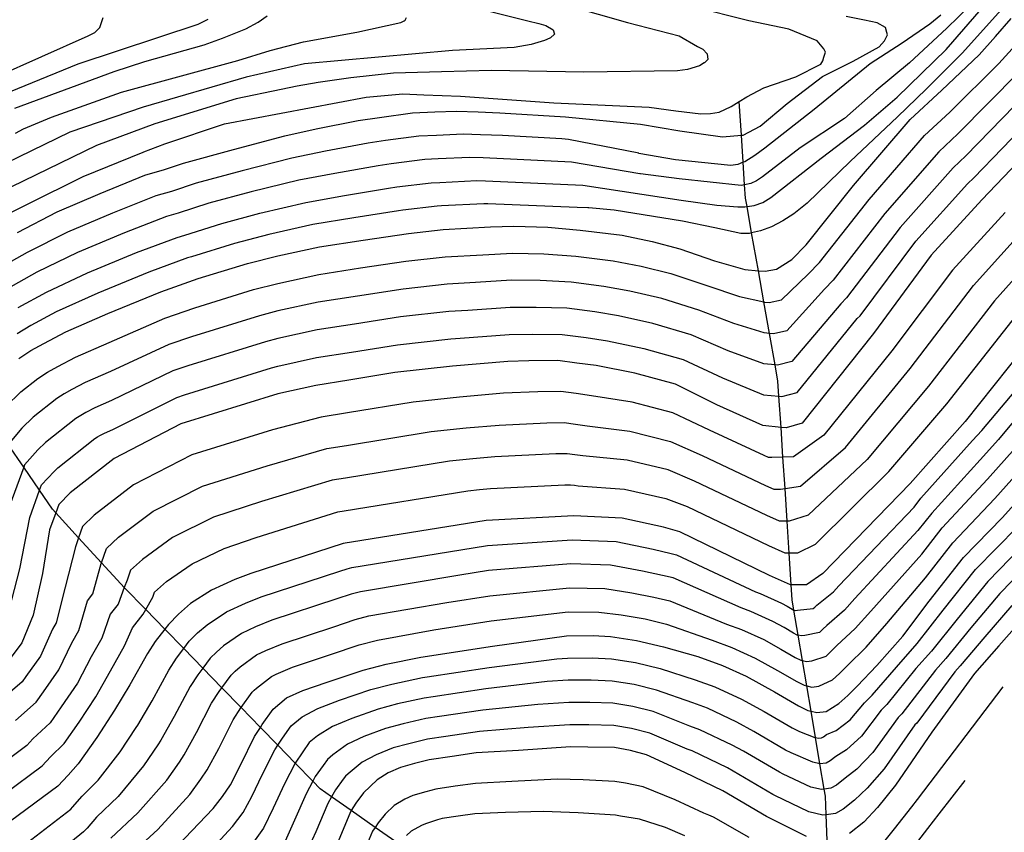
# Model space of a CAD drawing. Header units: metres. Extents: x -53000 to -50572, y -90750 to -89873.
# Tile 20 of 27: x -52191 to -52084, y -90249 to -90161. Entities that reach past the tile are written whole.
import ezdxf

# ---------------------------------------------------------------- set-up
doc = ezdxf.new("R2010")
doc.units = ezdxf.units.M
for name, color, linetype in [('7101000', 7, 'Continuous'), ('7102000', 7, 'Continuous'), ('7521000', 7, 'Continuous')]:
    doc.layers.add(name, color=color, linetype=linetype)
picture_1 = doc.add_image_def('image1.tif', size_in_pixel=(4000, 3000))

msp = doc.modelspace()

# ---------------------------------------------------------------- linework, layer by layer
at = {"layer": '7101000'}
for points in [[(-52191.33, -90170.48, 90), (-52180.62, -90166.5, 90), (-52177.28, -90165.42, 90), (-52170.88, -90163.61, 90), (-52168.9, -90162.89, 90), (-52166.39, -90161.88, 90), (-52165.04, -90161.19, 90), (-52164.07, -90160.51, 90)], [(-52191.04, -90183.88, 100), (-52186.76, -90181.65, 100), (-52182.11, -90179.69, 100), (-52177.28, -90177.71, 100), (-52175.16, -90177.09, 100), (-52173.13, -90176.39, 100), (-52167.73, -90174.93, 100), (-52162.16, -90173.46, 100), (-52158.79, -90172.7, 100), (-52154.26, -90171.81, 100), (-52151.95, -90171.46, 100), (-52148.39, -90170.96, 100), (-52145.97, -90170.87, 100), (-52143.65, -90170.78, 100), (-52141.31, -90170.87, 100), (-52138.97, -90170.96, 100), (-52131.87, -90171.41, 100), (-52123.76, -90172.18, 100), (-52119.51, -90172.91, 100), (-52114.91, -90173.54, 100), (-52112.87, -90173.38, 100), (-52112.67, -90173.37, 100), (-52110.84, -90172.4, 100), (-52107.91, -90169.96, 100), (-52104.12, -90167.04, 100), (-52100.79, -90165.39, 100), (-52098, -90163.85, 100), (-52097.41, -90163.19, 100), (-52097.08, -90162.56, 100), (-52097.15, -90162.31, 100), (-52097.3, -90161.76, 100), (-52098.22, -90161.25, 100), (-52099.58, -90160.95, 100), (-52101.54, -90160.57, 100)], [(-52190.9, -90197.5, 110), (-52189.6, -90196.64, 110), (-52188.2, -90195.87, 110), (-52185.84, -90194.62, 110), (-52181.28, -90192.65, 110), (-52175.57, -90190.28, 110), (-52171.52, -90188.87, 110), (-52166.22, -90187.24, 110), (-52162.94, -90186.4, 110), (-52158.42, -90185.42, 110), (-52153.71, -90184.7, 110), (-52148.81, -90183.98, 110), (-52145.07, -90183.56, 110), (-52139.97, -90183.28, 110), (-52137.46, -90183.19, 110), (-52133.78, -90183.31, 110), (-52130.27, -90183.63, 110), (-52125.76, -90184.17, 110), (-52122.5, -90184.86, 110), (-52119.5, -90185.64, 110), (-52115.76, -90186.93, 110), (-52112.48, -90187.88, 110), (-52111.03, -90188.01, 110), (-52110.32, -90188.07, 110), (-52109.08, -90187.84, 110), (-52107.43, -90186.79, 110), (-52105.89, -90185.21, 110), (-52100.75, -90178.83, 110), (-52094.65, -90171.69, 110), (-52091.22, -90168.52, 110), (-52087.2, -90164.69, 110), (-52085.42, -90162.74, 110), (-52083.72, -90160.79, 110)], [(-52078.32, -90171.39, 120), (-52086.89, -90180.36, 120), (-52092.37, -90186.33, 120), (-52098.59, -90194.78, 120), (-52106.31, -90204.48, 120), (-52108.05, -90204.98, 120), (-52108.59, -90204.93, 120), (-52110.54, -90204.73, 120), (-52115.52, -90202.49, 120), (-52120, -90200.25, 120), (-52124.38, -90199.09, 120), (-52128.55, -90198.26, 120), (-52130.63, -90197.98, 120), (-52132.7, -90197.7, 120), (-52135.84, -90197.73, 120), (-52138.08, -90197.82, 120), (-52144.06, -90198.32, 120), (-52150.3, -90199, 120), (-52155.28, -90199.82, 120), (-52158.83, -90200.4, 120), (-52162.94, -90201.32, 120), (-52173.4, -90204.55, 120), (-52180.62, -90208.28, 120), (-52185.35, -90212.01, 120), (-52186.6, -90213.26, 120), (-52186.92, -90214.14, 120), (-52187.59, -90215.99, 120), (-52188.34, -90220.72, 120), (-52189.34, -90225.2, 120), (-52190.58, -90228.18, 120), (-52192.07, -90230.17, 120)], [(-52080.95, -90194.57, 130), (-52088.71, -90204.28, 130), (-52094.63, -90210.99, 130), (-52104.09, -90220.69, 130), (-52105.83, -90221.94, 130), (-52107.48, -90221.94, 130), (-52107.57, -90221.94, 130), (-52109.82, -90220.94, 130), (-52119.53, -90216.22, 130), (-52121.27, -90215.72, 130), (-52125.75, -90214.72, 130), (-52130.98, -90214.47, 130), (-52140.44, -90214.97, 130), (-52155.88, -90217.46, 130), (-52165.84, -90220.69, 130), (-52167.56, -90221.35, 130), (-52170.1, -90222.52, 130), (-52172.36, -90223.95, 130), (-52173.65, -90225.08, 130), (-52174.75, -90226.2, 130), (-52175.15, -90226.7, 130), (-52176.19, -90228.04, 130), (-52177.02, -90229.33, 130), (-52178.91, -90232.72, 130), (-52180.57, -90235.47, 130), (-52182.48, -90238.41, 130), (-52184.49, -90241.27, 130), (-52185.59, -90242.48, 130), (-52186.7, -90243.68, 130), (-52191.8, -90247.46, 130)], [(-52121.29, -90228.64, 140), (-52117.56, -90229.67, 140), (-52114.91, -90230.64, 140), (-52112.34, -90231.8, 140), (-52109.3, -90233.48, 140), (-52106.71, -90234.99, 140), (-52105.7, -90235.49, 140), (-52105.35, -90235.57, 140), (-52104.71, -90235.72, 140), (-52103.73, -90235.6, 140), (-52102.33, -90234.74, 140), (-52101.39, -90233.89, 140), (-52100.37, -90232.87, 140), (-52098.24, -90230.64, 140), (-52095.44, -90227.48, 140), (-52092.58, -90223.7, 140), (-52088.87, -90218.98, 140), (-52084.69, -90214.7, 140), (-52079.68, -90209.13, 140), (-52079.34, -90208.7, 140)], [(-52082.85, -90226.01, 150), (-52085.07, -90228.52, 150), (-52087.7, -90231.49, 150), (-52092.32, -90237.85, 150), (-52096.24, -90243.56, 150), (-52098.18, -90245.96, 150), (-52099.63, -90247.54, 150), (-52101.18, -90248.77, 150)], [(-52173.74, -90250.09, 140), (-52169.9, -90246.09, 140), (-52168.89, -90244.8, 140), (-52168.06, -90243.51, 140), (-52166.91, -90241.32, 140), (-52165.45, -90238.3, 140), (-52164.81, -90237.32, 140), (-52164.62, -90237.02, 140), (-52163.45, -90235.36, 140), (-52161.98, -90234.14, 140), (-52160.23, -90233.35, 140), (-52157.59, -90232.45, 140), (-52153.71, -90231.13, 140), (-52151.23, -90230.5, 140), (-52147.5, -90229.73, 140), (-52139.76, -90228.54, 140), (-52131.75, -90227.43, 140), (-52128.88, -90227.41, 140), (-52126.99, -90227.52, 140), (-52124.19, -90227.95, 140), (-52121.29, -90228.64, 140)], [(-52105.83, -90249.12, 150), (-52110.15, -90246.96, 150), (-52114.86, -90244.18, 150), (-52118.99, -90242.18, 150), (-52123.12, -90240.28, 150), (-52124.85, -90239.81, 150), (-52126.57, -90239.51, 150), (-52129.44, -90239.44, 150), (-52131.33, -90239.42, 150), (-52136.95, -90239.82, 150), (-52141.51, -90240.08, 150), (-52144.1, -90240.45, 150), (-52146.59, -90240.81, 150), (-52148.18, -90241.23, 150), (-52149.68, -90241.65, 150), (-52151, -90242.23, 150), (-52152.22, -90243, 150), (-52153.67, -90244.4, 150), (-52154.51, -90245.51, 150), (-52155, -90246.31, 150), (-52155.17, -90246.61, 150), (-52156.53, -90249.89, 150)]]:
    msp.add_polyline3d(points, dxfattribs=at)
at = {"layer": '7102000'}
for points in [[(-52141.52, -90156.53, 96), (-52125.17, -90161.2, 96), (-52119.6, -90162.64, 96), (-52117.6, -90163.79, 96), (-52117.05, -90164.09, 96), (-52116.58, -90164.61, 96), (-52116.5, -90165.19, 96), (-52116.84, -90165.56, 96), (-52116.88, -90165.58, 96), (-52117.41, -90165.89, 96), (-52118.69, -90166.3, 96), (-52119.76, -90166.43, 96), (-52129.88, -90166.59, 96), (-52139.84, -90166.39, 96), (-52145.26, -90166.55, 96), (-52150.45, -90166.7, 96), (-52155.04, -90167.19, 96), (-52158.56, -90167.68, 96), (-52160.83, -90168.08, 96), (-52162.56, -90168.46, 96), (-52167.42, -90169.46, 96), (-52176.22, -90172.15, 96), (-52182.51, -90174.48, 96), (-52197, -90181.5, 96)], [(-52196.07, -90183.84, 98), (-52183.95, -90177.84, 98), (-52177.46, -90175.22, 98), (-52177.42, -90175.17, 98), (-52175.14, -90174.3, 98), (-52168.68, -90172.15, 98), (-52153.41, -90169.28, 98), (-52149.45, -90168.92, 98), (-52147.15, -90169.04, 98), (-52143.2, -90169.16, 98), (-52133.12, -90169.9, 98), (-52122.83, -90170.36, 98), (-52119.95, -90170.74, 98), (-52117.24, -90171.09, 98), (-52116.21, -90171.05, 98), (-52115.28, -90170.88, 98), (-52113.96, -90170.29, 98), (-52113.11, -90169.76, 98), (-52112.27, -90169.24, 98), (-52110.43, -90168.27, 98), (-52107, -90167.07, 98), (-52104.28, -90165.71, 98), (-52104.08, -90165.34, 98), (-52103.97, -90164.97, 98), (-52103.85, -90164.62, 98), (-52103.79, -90164.43, 98), (-52103.97, -90164.07, 98), (-52104.69, -90163.18, 98), (-52107.74, -90161.92, 98), (-52112.06, -90161.02, 98), (-52124.09, -90157.97, 98)], [(-52086.91, -90158.1, 104), (-52090.67, -90161.83, 104), (-52094.7, -90165.57, 104), (-52098.31, -90168.57, 104), (-52101.75, -90171.57, 104), (-52106.52, -90174.76, 104), (-52110.58, -90177.87, 104), (-52111.23, -90178.3, 104), (-52111.84, -90178.59, 104), (-52112.52, -90178.73, 104), (-52112.91, -90178.81, 104), (-52119.58, -90178.08, 104), (-52123.77, -90177.57, 104), (-52123.82, -90177.57, 104), (-52131.23, -90176.3, 104), (-52140.77, -90175.83, 104), (-52142.18, -90175.78, 104), (-52145.61, -90175.95, 104), (-52147.06, -90176, 104), (-52150.69, -90176.46, 104), (-52152.08, -90176.68, 104), (-52156.76, -90177.5, 104), (-52160.66, -90178.24, 104), (-52165.82, -90179.51, 104), (-52170.37, -90180.73, 104), (-52173.7, -90181.8, 104), (-52174.97, -90182.17, 104), (-52179.49, -90183.92, 104), (-52184.57, -90186.05, 104), (-52188.96, -90188.17, 104), (-52192.36, -90190.06, 104)], [(-52143.14, -90159.23, 94), (-52135.95, -90161.02, 94), (-52134.76, -90161.31, 94), (-52133.99, -90161.55, 94), (-52133.2, -90162.01, 94), (-52133.05, -90162.46, 94), (-52133.47, -90162.87, 94), (-52133.55, -90162.91, 94), (-52134.13, -90163.17, 94), (-52135.59, -90163.58, 94), (-52137.41, -90163.92, 94), (-52144.06, -90164.25, 94), (-52160.05, -90165.69, 94), (-52166.34, -90167.12, 94), (-52177.48, -90170.35, 94), (-52185.39, -90173.05, 94), (-52197.93, -90179.15, 94)], [(-52190.98, -90192, 106), (-52187.92, -90190.32, 106), (-52183.47, -90188.25, 106), (-52178.19, -90186.04, 106), (-52173.82, -90184.41, 106), (-52172.97, -90184.16, 106), (-52168.98, -90182.9, 106), (-52164.86, -90181.81, 106), (-52159.92, -90180.63, 106), (-52155.74, -90179.9, 106), (-52150.99, -90179.11, 106), (-52150.07, -90178.97, 106), (-52146.39, -90178.52, 106), (-52145.43, -90178.49, 106), (-52141.44, -90178.28, 106), (-52140.51, -90178.32, 106), (-52129.99, -90178.79, 106), (-52119.39, -90180.41, 106), (-52115.51, -90180.95, 106), (-52113.26, -90181.13, 106), (-52112.5, -90181.1, 106), (-52112.26, -90181.07, 106), (-52111.48, -90180.98, 106), (-52110.55, -90180.63, 106), (-52109.68, -90180.1, 106), (-52104.25, -90175.86, 106), (-52099.59, -90172.31, 106), (-52096.06, -90169.29, 106), (-52090.76, -90164.12, 106), (-52086.47, -90159.2, 106)], [(-52254.01, -90203.66, 86), (-52240.22, -90206.45, 86), (-52234.84, -90207.19, 86), (-52231.34, -90207.36, 86), (-52230.54, -90207.02, 86), (-52230.2, -90206.87, 86), (-52229.46, -90206.4, 86), (-52228.39, -90205.5, 86), (-52223.98, -90201.35, 86), (-52221.16, -90198.41, 86), (-52219.72, -90195.54, 86), (-52216.66, -90189.26, 86), (-52213.07, -90182.44, 86), (-52210.73, -90179.57, 86), (-52208.4, -90176.69, 86), (-52208.21, -90176.52, 86), (-52204.99, -90173.46, 86), (-52198.5, -90169.46, 86), (-52193.47, -90167.12, 86), (-52183.41, -90162.64, 86), (-52182.69, -90162.28, 86), (-52182.15, -90161.74, 86), (-52181.98, -90161.22, 86), (-52181.79, -90160.66, 86)], [(-52091.33, -90160.42, 102), (-52092.53, -90161.41, 102), (-52095.52, -90163.45, 102), (-52098.95, -90165.69, 102), (-52105.02, -90170.62, 102), (-52110.33, -90174.77, 102), (-52111.41, -90175.57, 102), (-52112.5, -90176.24, 102), (-52112.68, -90176.31, 102), (-52113.24, -90176.54, 102), (-52114, -90176.66, 102), (-52119.99, -90176.03, 102), (-52123.93, -90175.37, 102), (-52123.93, -90175.33, 102), (-52131.55, -90173.85, 102), (-52132.25, -90173.79, 102), (-52138.67, -90173.41, 102), (-52141.04, -90173.35, 102), (-52142.91, -90173.28, 102), (-52145.79, -90173.41, 102), (-52147.72, -90173.48, 102), (-52151.32, -90173.96, 102), (-52153.17, -90174.25, 102), (-52157.77, -90175.1, 102), (-52161.41, -90175.85, 102), (-52166.78, -90177.22, 102), (-52171.75, -90178.56, 102), (-52174.43, -90179.45, 102), (-52176.12, -90179.94, 102), (-52180.8, -90181.8, 102), (-52185.66, -90183.85, 102), (-52190, -90186.03, 102), (-52193.75, -90188.12, 102)], [(-52191.27, -90173.16, 92), (-52190.41, -90172.71, 92), (-52187.36, -90171.43, 92), (-52179.82, -90168.74, 92), (-52167.24, -90165.33, 92), (-52163.75, -90164.25, 92), (-52160.17, -90163.31, 92), (-52154.4, -90162.24, 92), (-52149.65, -90161.2, 92), (-52149.28, -90161.02, 92), (-52149.17, -90160.96, 92), (-52149.05, -90160.69, 92)], [(-52084.83, -90159.83, 108), (-52089, -90164.5, 108), (-52092.91, -90168.4, 108), (-52096, -90171.4, 108), (-52101.13, -90176.21, 108), (-52105.75, -90180.73, 108), (-52107.22, -90181.87, 108), (-52108.39, -90182.63, 108), (-52109.61, -90183.26, 108), (-52110.8, -90183.71, 108), (-52111.76, -90183.92, 108), (-52112.04, -90183.98, 108), (-52112.94, -90184.01, 108), (-52115.75, -90183.4, 108), (-52119.23, -90182.68, 108), (-52126.6, -90181.48, 108), (-52129.35, -90181.23, 108), (-52129.44, -90181.23, 108), (-52130.59, -90181.18, 108), (-52140.24, -90180.8, 108), (-52140.7, -90180.78, 108), (-52145.25, -90181.02, 108), (-52145.73, -90181.04, 108), (-52149.44, -90181.47, 108), (-52149.9, -90181.54, 108), (-52154.72, -90182.3, 108), (-52159.17, -90183.02, 108), (-52163.9, -90184.1, 108), (-52167.6, -90185.07, 108), (-52172.24, -90186.52, 108), (-52172.67, -90186.64, 108), (-52176.88, -90188.16, 108), (-52182.38, -90190.45, 108), (-52186.88, -90192.47, 108), (-52189.59, -90193.94, 108), (-52191.1, -90194.84, 108)], [(-52195.99, -90170.35, 88), (-52184.49, -90165.69, 88), (-52171.55, -90161.38, 88), (-52170.47, -90160.84, 88)], [(-52175.14, -90193.14, 112), (-52171.89, -90192.01, 112), (-52165.56, -90190.05, 112), (-52162.94, -90189.38, 112), (-52158.5, -90188.41, 112), (-52154.02, -90187.72, 112), (-52149.11, -90186.98, 112), (-52144.86, -90186.51, 112), (-52140.79, -90186.29, 112), (-52137.59, -90186.11, 112), (-52134.19, -90186.2, 112), (-52130.76, -90186.44, 112), (-52126.73, -90186.94, 112), (-52123.71, -90187.54, 112), (-52120.48, -90188.33, 112), (-52116.61, -90189.6, 112), (-52113.09, -90190.8, 112), (-52110.44, -90191.39, 112), (-52110.37, -90191.4, 112), (-52109.87, -90191.45, 112), (-52108.53, -90191.17, 112), (-52105.66, -90188.39, 112), (-52104.43, -90187.12, 112), (-52099.07, -90180.33, 112), (-52093.1, -90173.43, 112), (-52090.36, -90170.89, 112), (-52085.05, -90165.63, 112), (-52083.62, -90164.07, 112)], [(-52082.89, -90166.58, 114), (-52089.49, -90173.25, 114), (-52091.54, -90175.16, 114), (-52097.39, -90181.83, 114), (-52102.97, -90189.04, 114), (-52103.89, -90189.99, 114), (-52107.97, -90194.5, 114), (-52109.42, -90194.83, 114), (-52109.83, -90194.79, 114), (-52110.41, -90194.73, 114), (-52113.7, -90193.73, 114), (-52117.46, -90192.26, 114), (-52121.45, -90191.02, 114), (-52124.92, -90190.22, 114), (-52127.71, -90189.7, 114), (-52131.24, -90189.26, 114), (-52134.6, -90189.08, 114), (-52137.71, -90189.04, 114), (-52141.6, -90189.29, 114), (-52144.66, -90189.46, 114), (-52149.41, -90189.99, 114), (-52154.33, -90190.75, 114), (-52158.59, -90191.41, 114), (-52162.94, -90192.36, 114), (-52164.91, -90192.87, 114), (-52172.27, -90195.14, 114), (-52174.7, -90195.99, 114), (-52181.02, -90198.9, 114), (-52183.75, -90200.08, 114), (-52185.17, -90200.84, 114), (-52186.01, -90201.3, 114), (-52186.79, -90201.81, 114), (-52189.35, -90203.81, 114), (-52190.58, -90205, 114), (-52192.07, -90206.77, 114)], [(-52080.74, -90167.52, 116), (-52088.62, -90175.62, 116), (-52089.99, -90176.89, 116), (-52095.72, -90183.33, 116), (-52101.51, -90190.95, 116), (-52102.13, -90191.59, 116), (-52107.42, -90197.83, 116), (-52108.96, -90198.21, 116), (-52109.23, -90198.19, 116), (-52110.46, -90198.07, 116), (-52114.31, -90196.65, 116), (-52118.31, -90194.92, 116), (-52122.43, -90193.71, 116), (-52126.13, -90192.9, 116), (-52128.68, -90192.46, 116), (-52131.73, -90192.07, 116), (-52135.02, -90191.97, 116), (-52137.83, -90191.97, 116), (-52142.42, -90192.3, 116), (-52144.46, -90192.41, 116), (-52149.7, -90192.99, 116), (-52154.65, -90193.77, 116), (-52158.67, -90194.41, 116), (-52162.94, -90195.35, 116), (-52164.25, -90195.69, 116), (-52172.65, -90198.28, 116), (-52174.27, -90198.84, 116), (-52180.88, -90202.03, 116), (-52182.71, -90202.82, 116), (-52183.65, -90203.32, 116), (-52184.21, -90203.63, 116), (-52184.73, -90203.97, 116), (-52188.02, -90206.55, 116), (-52188.84, -90207.34, 116), (-52190.28, -90208.98, 116), (-52190.37, -90209.23, 116), (-52191.87, -90213.31, 116)], [(-52135.43, -90194.85, 118), (-52132.22, -90194.89, 118), (-52129.65, -90195.22, 118), (-52127.34, -90195.58, 118), (-52123.41, -90196.4, 118), (-52119.16, -90197.59, 118), (-52114.92, -90199.57, 118), (-52110.5, -90201.4, 118), (-52108.81, -90201.57, 118), (-52108.51, -90201.6, 118), (-52106.86, -90201.15, 118), (-52100.36, -90193.18, 118), (-52100.05, -90192.87, 118), (-52094.04, -90184.83, 118), (-52088.44, -90178.62, 118), (-52087.76, -90177.99, 118), (-52078.6, -90168.48, 118)], [(-52084.4, -90181.71, 122), (-52090.08, -90187.97, 122), (-52096.62, -90196.68, 122), (-52103.97, -90205.78, 122), (-52107.26, -90208.12, 122), (-52108.38, -90208.15, 122), (-52109.6, -90208.17, 122), (-52109.95, -90208.17, 122), (-52110.4, -90207.97, 122), (-52116.32, -90205.24, 122), (-52120.26, -90203.35, 122), (-52124.66, -90202.22, 122), (-52129.04, -90201.51, 122), (-52130.7, -90201.28, 122), (-52132.36, -90201.06, 122), (-52134.87, -90201.08, 122), (-52138.55, -90201.25, 122), (-52143.33, -90201.65, 122), (-52148.33, -90202.2, 122), (-52155.4, -90203.35, 122), (-52158.24, -90203.81, 122), (-52163.52, -90205.19, 122), (-52172.23, -90207.91, 122), (-52178.52, -90211.13, 122), (-52182.75, -90214.4, 122), (-52184.01, -90215.62, 122), (-52184.45, -90216.84, 122), (-52184.8, -90217.81, 122), (-52185.91, -90222.18, 122), (-52186.87, -90226.02, 122), (-52187.25, -90226.7, 122), (-52188.58, -90229.64, 122), (-52190.15, -90231.82, 122), (-52190.56, -90232.39, 122), (-52193.17, -90234.62, 122)], [(-52191.27, -90236.59, 124), (-52189.04, -90234.61, 124), (-52188.24, -90233.47, 124), (-52186.57, -90231.1, 124), (-52185.17, -90228.21, 124), (-52184.41, -90226.85, 124), (-52183.48, -90223.65, 124), (-52182.91, -90222.91, 124), (-52182.01, -90219.63, 124), (-52181.98, -90219.54, 124), (-52181.42, -90217.99, 124), (-52180.15, -90216.79, 124), (-52176.41, -90213.98, 124), (-52171.06, -90211.27, 124), (-52164.1, -90209.07, 124), (-52157.65, -90207.22, 124), (-52155.52, -90206.87, 124), (-52146.36, -90205.39, 124), (-52142.61, -90204.98, 124), (-52139.02, -90204.68, 124), (-52133.89, -90204.43, 124), (-52132.01, -90204.41, 124), (-52130.77, -90204.58, 124), (-52129.52, -90204.75, 124), (-52124.93, -90205.34, 124), (-52120.51, -90206.44, 124), (-52117.12, -90207.98, 124), (-52110.25, -90211.21, 124), (-52109.36, -90211.61, 124), (-52108.66, -90211.61, 124), (-52108.16, -90211.53, 124), (-52106.47, -90211.26, 124), (-52101.64, -90207.09, 124), (-52094.64, -90198.58, 124), (-52087.8, -90189.62, 124), (-52081.9, -90183.07, 124)], [(-52079.41, -90184.43, 126), (-52085.52, -90191.27, 126), (-52092.66, -90200.48, 126), (-52099.3, -90208.39, 126), (-52105.67, -90214.41, 126), (-52107.72, -90215.05, 126), (-52107.93, -90215.05, 126), (-52108.76, -90215.05, 126), (-52110.11, -90214.46, 126), (-52117.92, -90210.73, 126), (-52120.76, -90209.53, 126), (-52125.2, -90208.47, 126), (-52130.01, -90207.99, 126), (-52130.84, -90207.88, 126), (-52131.67, -90207.77, 126), (-52132.92, -90207.78, 126), (-52139.49, -90208.11, 126), (-52141.89, -90208.31, 126), (-52144.38, -90208.58, 126), (-52155.64, -90210.4, 126), (-52157.06, -90210.64, 126), (-52164.68, -90212.94, 126), (-52169.89, -90214.63, 126), (-52174.31, -90216.83, 126), (-52177.55, -90219.18, 126), (-52178.83, -90220.35, 126), (-52179.22, -90221.44, 126), (-52179.52, -90222.22, 126), (-52180.19, -90224.01, 126), (-52181.05, -90225.11, 126), (-52181.95, -90227.68, 126), (-52183.08, -90229.71, 126), (-52184.57, -90232.56, 126), (-52186.32, -90235.12, 126), (-52187.52, -90236.83, 126), (-52189.38, -90238.55, 126), (-52190.04, -90239.27, 126), (-52193.1, -90241.54, 126)], [(-52192.45, -90244.5, 128), (-52188.37, -90241.48, 128), (-52187.49, -90240.51, 128), (-52186.01, -90239.05, 128), (-52184.4, -90236.76, 128), (-52182.57, -90234.01, 128), (-52181, -90231.21, 128), (-52179.48, -90228.5, 128), (-52178.62, -90226.58, 128), (-52177.47, -90225.1, 128), (-52177.19, -90224.61, 128), (-52176.43, -90223.26, 128), (-52176.24, -90222.71, 128), (-52174.96, -90221.57, 128), (-52172.2, -90219.68, 128), (-52168.73, -90217.99, 128), (-52165.26, -90216.82, 128), (-52156.47, -90214.05, 128), (-52155.76, -90213.93, 128), (-52142.41, -90211.78, 128), (-52141.16, -90211.64, 128), (-52139.97, -90211.54, 128), (-52131.95, -90211.13, 128), (-52131.32, -90211.12, 128), (-52130.91, -90211.18, 128), (-52130.49, -90211.23, 128), (-52125.48, -90211.6, 128), (-52121.02, -90212.62, 128), (-52118.73, -90213.47, 128), (-52109.96, -90217.7, 128), (-52108.17, -90218.49, 128), (-52107.71, -90218.49, 128), (-52106.77, -90218.49, 128), (-52104.88, -90217.55, 128), (-52096.96, -90209.69, 128), (-52090.69, -90202.38, 128), (-52083.23, -90192.92, 128)], [(-52192.32, -90202.66, 112), (-52190.69, -90201.08, 112), (-52188.84, -90199.66, 112), (-52187.8, -90198.97, 112), (-52186.68, -90198.35, 112), (-52184.8, -90197.35, 112), (-52181.15, -90195.78, 112), (-52175.14, -90193.14, 112)], [(-52155.44, -90220.19, 132), (-52154.95, -90220.07, 132), (-52141.85, -90217.92, 132), (-52140.3, -90217.69, 132), (-52131.13, -90217.07, 132), (-52126.38, -90217.26, 132), (-52122.41, -90218.08, 132), (-52120.46, -90218.56, 132), (-52119.88, -90218.7, 132), (-52111.36, -90222.69, 132), (-52110.83, -90222.88, 132), (-52108.53, -90223.91, 132), (-52107.92, -90224.24, 132), (-52107.4, -90224.55, 132), (-52107.2, -90224.65, 132), (-52107.19, -90224.65, 132), (-52107, -90224.69, 132), (-52106.8, -90224.67, 132), (-52105.13, -90224.5, 132), (-52104.94, -90224.33, 132), (-52104.74, -90224.12, 132), (-52102.92, -90222.68, 132), (-52102.36, -90222.05, 132), (-52094.22, -90213.53, 132), (-52093.48, -90212.59, 132), (-52087.91, -90206.36, 132), (-52086.9, -90205.25, 132), (-52077.61, -90194.24, 132)], [(-52191.96, -90224.66, 118), (-52190.78, -90220.22, 118), (-52189.73, -90214.65, 118), (-52188.66, -90211.72, 118), (-52188.44, -90211.12, 118), (-52187.09, -90209.68, 118), (-52186.69, -90209.28, 118), (-52182.68, -90206.13, 118), (-52182.42, -90205.96, 118), (-52182.14, -90205.8, 118), (-52181.66, -90205.55, 118), (-52180.75, -90205.16, 118), (-52173.83, -90201.7, 118), (-52173.02, -90201.42, 118), (-52163.6, -90198.5, 118), (-52162.94, -90198.33, 118), (-52158.75, -90197.4, 118), (-52154.96, -90196.79, 118), (-52150, -90196, 118), (-52144.26, -90195.37, 118), (-52143.24, -90195.31, 118), (-52137.95, -90194.89, 118), (-52135.43, -90194.85, 118)], [(-52078.03, -90197.76, 134), (-52085.1, -90206.22, 134), (-52087.1, -90208.45, 134), (-52092.32, -90214.19, 134), (-52093.81, -90216.07, 134), (-52100.63, -90223.41, 134), (-52101.75, -90224.67, 134), (-52103.65, -90226.31, 134), (-52104.06, -90226.72, 134), (-52104.43, -90227.06, 134), (-52106.03, -90227.4, 134), (-52106.43, -90227.45, 134), (-52106.73, -90227.38, 134), (-52106.83, -90227.36, 134), (-52107.23, -90227.16, 134), (-52108.26, -90226.55, 134), (-52109.48, -90225.88, 134), (-52111.85, -90224.82, 134), (-52112.91, -90224.43, 134), (-52120.23, -90221.19, 134), (-52121.39, -90220.91, 134), (-52123.56, -90220.44, 134), (-52127, -90219.8, 134), (-52131.29, -90219.66, 134), (-52140.17, -90220.4, 134), (-52143.26, -90220.88, 134), (-52154.02, -90222.68, 134), (-52155.01, -90222.93, 134), (-52156.56, -90223.45, 134), (-52163.59, -90225.76, 134), (-52165.33, -90226.47, 134), (-52166.85, -90227.17, 134), (-52168.79, -90228.52, 134), (-52169.57, -90229.19, 134), (-52170.23, -90229.86, 134), (-52171.03, -90230.93, 134), (-52171.56, -90231.63, 134), (-52172.39, -90232.92, 134), (-52174.11, -90236.16, 134), (-52175.56, -90238.69, 134), (-52175.9, -90239.2, 134), (-52177.45, -90241.48, 134), (-52180.19, -90244.8, 134), (-52182.5, -90247.02, 134), (-52183.53, -90248.19, 134), (-52183.91, -90248.6, 134), (-52187.23, -90251.3, 134)], [(-52122.33, -90223.25, 136), (-52120.58, -90223.67, 136), (-52114.46, -90226.18, 136), (-52112.87, -90226.76, 136), (-52110.44, -90227.85, 136), (-52108.61, -90228.86, 136), (-52107.06, -90229.77, 136), (-52106.45, -90230.07, 136), (-52106.27, -90230.11, 136), (-52105.85, -90230.21, 136), (-52105.27, -90230.13, 136), (-52103.73, -90229.62, 136), (-52103.17, -90229.11, 136), (-52102.55, -90228.49, 136), (-52100.58, -90226.66, 136), (-52098.9, -90224.77, 136), (-52093.4, -90218.62, 136), (-52091.17, -90215.79, 136), (-52086.3, -90210.53, 136), (-52083.29, -90207.19, 136), (-52078.46, -90201.33, 136)], [(-52108.96, -90231.17, 138), (-52106.89, -90232.38, 138), (-52106.08, -90232.78, 138), (-52105.81, -90232.84, 138), (-52105.28, -90232.97, 138), (-52104.5, -90232.86, 138), (-52103.03, -90232.18, 138), (-52102.28, -90231.5, 138), (-52101.46, -90230.68, 138), (-52099.41, -90228.65, 138), (-52097.17, -90226.12, 138), (-52092.99, -90221.16, 138), (-52090.02, -90217.39, 138), (-52085.49, -90212.62, 138), (-52081.49, -90208.16, 138), (-52078.88, -90204.89, 138)], [(-52104.21, -90238.45, 142), (-52104, -90238.33, 142), (-52103.69, -90238.09, 142), (-52102.62, -90237.67, 142), (-52101.12, -90236.5, 142), (-52099.58, -90234.68, 142), (-52098.76, -90233.86, 142), (-52096.13, -90230.81, 142), (-52093.89, -90228.28, 142), (-52091.08, -90224.66, 142), (-52087.57, -90220.28, 142), (-52083.06, -90215.66, 142), (-52079.73, -90212, 142)], [(-52081.44, -90216.62, 144), (-52086.27, -90221.57, 144), (-52089.58, -90225.63, 144), (-52092.34, -90229.08, 144), (-52094.02, -90230.98, 144), (-52097.15, -90234.86, 144), (-52097.76, -90235.48, 144), (-52099.9, -90238.26, 144), (-52101.51, -90239.74, 144), (-52102.68, -90240.45, 144), (-52103.3, -90240.94, 144), (-52103.71, -90241.17, 144), (-52104.39, -90241.27, 144), (-52105.15, -90241.08, 144), (-52107.48, -90240.08, 144), (-52108.09, -90239.78, 144), (-52111.52, -90237.76, 144), (-52113.35, -90236.75, 144), (-52116.54, -90235.26, 144), (-52118.13, -90234.67, 144), (-52122.02, -90233.3, 144), (-52124.46, -90232.69, 144), (-52126.82, -90232.32, 144), (-52129.11, -90232.22, 144), (-52131.58, -90232.23, 144), (-52133.83, -90232.38, 144), (-52140.46, -90233.16, 144), (-52146.14, -90234.02, 144), (-52147.14, -90234.16, 144), (-52150.01, -90234.79, 144), (-52152.1, -90235.34, 144), (-52154.95, -90236.36, 144), (-52157.02, -90237.21, 144), (-52158.66, -90238.24, 144), (-52159.54, -90238.97, 144), (-52160.24, -90239.97, 144), (-52161.06, -90241.17, 144), (-52161.07, -90241.18, 144), (-52162.22, -90243.43, 144), (-52163.45, -90246.06, 144), (-52164.49, -90248.22, 144), (-52165.73, -90249.95, 144)], [(-52081, -90218.8, 146), (-52084.96, -90222.87, 146), (-52088.08, -90226.59, 146), (-52090.8, -90229.89, 146), (-52091.92, -90231.15, 146), (-52095.54, -90235.86, 146), (-52095.95, -90236.27, 146), (-52098.68, -90240.03, 146), (-52100.4, -90241.82, 146), (-52101.66, -90242.81, 146), (-52102.59, -90243.55, 146), (-52103.22, -90243.9, 146), (-52103.93, -90244, 146), (-52104.23, -90244.04, 146), (-52105.38, -90243.76, 146), (-52108.37, -90242.37, 146), (-52108.77, -90242.17, 146), (-52112.64, -90239.9, 146), (-52113.85, -90239.23, 146), (-52117.36, -90237.57, 146), (-52118.42, -90237.18, 146), (-52122.39, -90235.62, 146), (-52124.59, -90235.06, 146), (-52126.74, -90234.71, 146), (-52129.22, -90234.63, 146), (-52131.5, -90234.63, 146), (-52134.87, -90234.86, 146), (-52140.81, -90235.47, 146), (-52145.46, -90236.16, 146), (-52146.95, -90236.38, 146), (-52149.4, -90236.94, 146), (-52151.29, -90237.44, 146), (-52153.63, -90238.32, 146), (-52155.42, -90239.14, 146), (-52157, -90240.29, 146), (-52157.58, -90240.78, 146), (-52158.05, -90241.45, 146), (-52158.89, -90242.63, 146), (-52159.15, -90243.13, 146), (-52159.87, -90244.49, 146), (-52161.14, -90247.34, 146), (-52162.29, -90249.93, 146)], [(-52193.45, -90252.1, 132), (-52189.51, -90249.38, 132), (-52185.3, -90246.14, 132), (-52185.12, -90245.94, 132), (-52184.05, -90244.75, 132), (-52182.34, -90243.03, 132), (-52179.96, -90239.95, 132), (-52178.23, -90237.34, 132), (-52178.06, -90237.08, 132), (-52176.51, -90234.44, 132), (-52174.7, -90231.13, 132), (-52173.87, -90229.84, 132), (-52173.09, -90228.82, 132), (-52172.49, -90228.03, 132), (-52171.61, -90227.13, 132), (-52170.57, -90226.24, 132), (-52168.47, -90224.85, 132), (-52166.44, -90223.91, 132), (-52164.72, -90223.22, 132), (-52156.22, -90220.46, 132), (-52155.44, -90220.19, 132)], [(-52180.95, -90249.29, 136), (-52178.04, -90246.56, 136), (-52174.93, -90243.02, 136), (-52173.56, -90241.07, 136), (-52173.06, -90240.3, 136), (-52171.71, -90237.88, 136), (-52170.08, -90234.71, 136), (-52169.25, -90233.43, 136), (-52168.97, -90233.05, 136), (-52167.97, -90231.69, 136), (-52167.53, -90231.25, 136), (-52167.01, -90230.8, 136), (-52165.23, -90229.49, 136), (-52164.21, -90229.02, 136), (-52162.47, -90228.29, 136), (-52156.9, -90226.45, 136), (-52154.58, -90225.66, 136), (-52153.09, -90225.28, 136), (-52144.68, -90223.83, 136), (-52140.03, -90223.11, 136), (-52131.44, -90222.25, 136), (-52127.63, -90222.33, 136), (-52124.7, -90222.8, 136), (-52122.33, -90223.25, 136)], [(-52083.66, -90224.16, 148), (-52086.57, -90227.56, 148), (-52089.25, -90230.69, 148), (-52089.81, -90231.32, 148), (-52093.93, -90236.85, 148), (-52094.13, -90237.06, 148), (-52097.46, -90241.79, 148), (-52099.29, -90243.89, 148), (-52100.64, -90245.18, 148), (-52101.89, -90246.16, 148), (-52102.72, -90246.62, 148), (-52103.72, -90246.76, 148), (-52104.08, -90246.81, 148), (-52105.6, -90246.44, 148), (-52109.26, -90244.66, 148), (-52109.46, -90244.56, 148), (-52113.75, -90242.04, 148), (-52114.36, -90241.7, 148), (-52118.18, -90239.87, 148), (-52118.71, -90239.68, 148), (-52122.76, -90237.95, 148), (-52124.72, -90237.43, 148), (-52126.65, -90237.11, 148), (-52129.33, -90237.04, 148), (-52131.41, -90237.03, 148), (-52135.91, -90237.34, 148), (-52141.16, -90237.77, 148), (-52144.78, -90238.31, 148), (-52146.77, -90238.6, 148), (-52148.79, -90239.08, 148), (-52150.49, -90239.54, 148), (-52152.32, -90240.28, 148), (-52153.82, -90241.07, 148), (-52155.33, -90242.35, 148), (-52155.62, -90242.59, 148), (-52155.86, -90242.92, 148), (-52156.7, -90244.07, 148), (-52157.12, -90244.82, 148), (-52157.52, -90245.55, 148), (-52158.84, -90248.61, 148), (-52160.42, -90252.05, 148)], [(-52179.4, -90251.56, 138), (-52175.89, -90248.33, 138), (-52172.42, -90244.56, 138), (-52171.23, -90242.93, 138), (-52170.56, -90241.9, 138), (-52169.31, -90239.6, 138), (-52167.76, -90236.51, 138), (-52166.93, -90235.22, 138), (-52166.9, -90235.18, 138), (-52165.71, -90233.53, 138), (-52165.49, -90233.3, 138), (-52165.23, -90233.08, 138), (-52163.61, -90231.81, 138), (-52163.1, -90231.58, 138), (-52161.35, -90230.82, 138), (-52157.24, -90229.45, 138), (-52154.14, -90228.4, 138), (-52152.16, -90227.89, 138), (-52146.09, -90226.78, 138), (-52139.9, -90225.83, 138), (-52131.59, -90224.84, 138), (-52128.25, -90224.87, 138), (-52125.85, -90225.16, 138), (-52123.26, -90225.6, 138), (-52120.94, -90226.16, 138), (-52116.01, -90227.92, 138), (-52113.89, -90228.7, 138), (-52111.39, -90229.83, 138), (-52108.96, -90231.17, 138)], [(-52171.22, -90251.7, 142), (-52167.81, -90248.02, 142), (-52166.69, -90246.51, 142), (-52165.75, -90244.79, 142), (-52164.57, -90242.37, 142), (-52163.26, -90239.74, 142), (-52162.93, -90239.25, 142), (-52162.43, -90238.49, 142), (-52161.49, -90237.17, 142), (-52160.32, -90236.19, 142), (-52158.63, -90235.28, 142), (-52156.27, -90234.4, 142), (-52152.9, -90233.24, 142), (-52150.62, -90232.65, 142), (-52147.32, -90231.95, 142), (-52146.82, -90231.87, 142), (-52140.11, -90230.85, 142), (-52132.79, -90229.91, 142), (-52131.66, -90229.83, 142), (-52128.99, -90229.82, 142), (-52126.91, -90229.92, 142), (-52124.32, -90230.32, 142), (-52121.65, -90230.97, 142), (-52117.85, -90232.17, 142), (-52115.73, -90232.95, 142), (-52112.85, -90234.28, 142), (-52110.41, -90235.62, 142), (-52107.4, -90237.38, 142), (-52106.59, -90237.78, 142), (-52104.93, -90238.4, 142), (-52104.87, -90238.42, 142), (-52104.55, -90238.5, 142), (-52104.21, -90238.45, 142)], [(-52084.63, -90232.94, 152), (-52093.9, -90245.11, 152), (-52094.5, -90245.89, 152), (-52096.38, -90248.27, 152), (-52097.82, -90250.08, 152)], [(-52112.04, -90249.22, 152), (-52115.87, -90247.02, 152), (-52116.39, -90246.79, 152), (-52116.92, -90246.6, 152), (-52120.03, -90245.16, 152), (-52123.49, -90243.75, 152), (-52125.38, -90243.35, 152), (-52126.53, -90243.15, 152), (-52129.97, -90243, 152), (-52132.78, -90242.91, 152), (-52137.66, -90243.16, 152), (-52141.58, -90243.37, 152), (-52143.77, -90243.67, 152), (-52145.88, -90243.99, 152), (-52146.94, -90244.27, 152), (-52148.34, -90244.68, 152), (-52149.22, -90245.08, 152), (-52150.38, -90245.76, 152), (-52151.35, -90246.7, 152), (-52152.09, -90247.61, 152), (-52152.43, -90248.12, 152), (-52152.7, -90248.54, 152), (-52153.79, -90251.11, 152)], [(-52088.74, -90243.07, 154), (-52091.55, -90246.66, 154), (-52092.76, -90248.23, 154), (-52094.58, -90250.57, 154)], [(-52118.99, -90249.02, 154), (-52121.06, -90248.14, 154), (-52123.86, -90247.23, 154), (-52125.91, -90246.89, 154), (-52126.48, -90246.79, 154), (-52130.5, -90246.56, 154), (-52134.24, -90246.4, 154), (-52138.36, -90246.5, 154), (-52141.64, -90246.65, 154), (-52143.45, -90246.9, 154), (-52145.17, -90247.17, 154), (-52145.7, -90247.31, 154), (-52147, -90247.72, 154), (-52147.43, -90247.92, 154), (-52148.54, -90248.53, 154), (-52149.02, -90248.99, 154)]]:
    msp.add_polyline3d(points, dxfattribs=at)
at = {"layer": '7521000'}
for points in [[(-52103.61, -90249.54, 150), (-52103.72, -90246.76, 148), (-52103.8, -90244.74, 146.54), (-52103.93, -90244, 146), (-52104.39, -90241.27, 144), (-52104.87, -90238.42, 142), (-52105.35, -90235.57, 140), (-52105.81, -90232.84, 138), (-52106.27, -90230.11, 136), (-52106.73, -90227.38, 134), (-52107.19, -90224.65, 132), (-52107.38, -90223.54, 131.18), (-52107.48, -90221.94, 130), (-52107.71, -90218.5, 128), (-52107.93, -90215.05, 126), (-52108.16, -90211.53, 124), (-52108.38, -90208.15, 122), (-52108.59, -90204.93, 120), (-52108.81, -90201.57, 118), (-52108.92, -90199.94, 117.04), (-52109.23, -90198.19, 116), (-52109.83, -90194.79, 114), (-52110.44, -90191.39, 112), (-52111.03, -90188.01, 110), (-52111.76, -90183.92, 108), (-52112.26, -90181.07, 106), (-52112.42, -90180.17, 105.22), (-52112.52, -90178.73, 104), (-52112.68, -90176.31, 102), (-52112.87, -90173.38, 100), (-52113.11, -90169.76, 98)], [(-52149.84, -90249.94, 154), (-52152.43, -90248.12, 152), (-52155, -90246.31, 150), (-52157.12, -90244.82, 148), (-52158.35, -90243.95, 146.86), (-52159.15, -90243.13, 146), (-52161.06, -90241.17, 144), (-52162.93, -90239.25, 142), (-52164.81, -90237.32, 140), (-52166.9, -90235.18, 138), (-52168.97, -90233.05, 136), (-52171.03, -90230.93, 134), (-52173.09, -90228.82, 132), (-52175.15, -90226.7, 130), (-52177.19, -90224.61, 128), (-52179.52, -90222.22, 126), (-52179.9, -90221.82, 125.69), (-52181.98, -90219.54, 124), (-52184.45, -90216.84, 122), (-52186.92, -90214.14, 120), (-52187.26, -90213.76, 119.66), (-52188.66, -90211.72, 118), (-52190.37, -90209.23, 116), (-52192.07, -90206.77, 114)]]:
    msp.add_polyline3d(points, dxfattribs=at)

# ---------------------------------------------------------------- pictures from other files: only their frames are drawn
image = msp.add_image(picture_1, insert=(-53000.13, -90749.88), size_in_units=(1000, 750))
image.dxf.flags = 6

doc.saveas('drawing.dxf')
